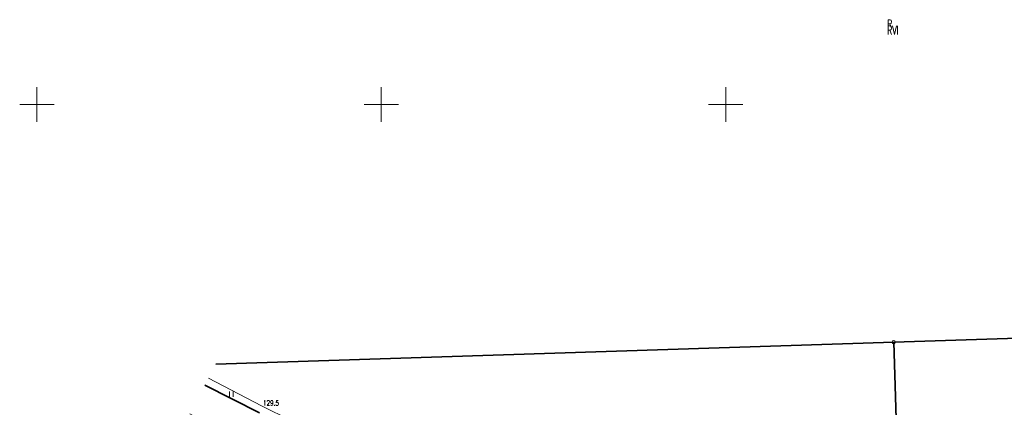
# Model space of a CAD drawing. Header units: metres. Extents: x 6496648 to 6497944, y 5962794 to 5963351.
# Tile 6 of 88: x 6496648 to 6496790, y 5963256 to 5963312. Entities that reach past the tile are written whole.
import ezdxf

# ---------------------------------------------------------------- set-up
doc = ezdxf.new("R2010")
doc.units = ezdxf.units.M
doc.header["$MEASUREMENT"] = 0
doc.layers.get('0').update_dxf_attribs({"color": 8, "linetype": 'CONTINUOUS', "lineweight": 13})
for name, color, linetype, lineweight in [('209_OPIS_KONTURU_KLASYFIKACYJNEGO', 8, 'CONTINUOUS', 13), ('210_OZNACZENIE_UzYTKU', 8, 'CONTINUOUS', 13), ('217_GRANICA_KONTURU_KLASYFIKCYJNEGO', 8, 'CONTINUOUS', 13), ('218_GRANICA_UzYTKU', 8, 'CONTINUOUS', 13), ('219_LINIA_GRANICY', 3, 'CONTINUOUS', 35), ('PUNKT_WYSOKOsCIOWY_NATURALNY_ATR2', 8, 'CONTINUOUS', 13), ('siatka', 8, 'CONTINUOUS', 13), ('TRAWNIK__POWIERZCHNIA_', 8, 'CONTINUOUS', 13), ('trawnik__powierzchnia____symbol', 8, 'CONTINUOUS', 13)]:
    doc.layers.add(name, color=color, linetype=linetype, lineweight=lineweight)
doc.styles.get("Standard").update_dxf_attribs({"font": 'simplex.shx'})

# ---------------------------------------------------------------- blocks, each defined once
blk = doc.blocks.new('GRT')
at = {"color": 0, "linetype": 'Continuous', "lineweight": 18}
blk.add_circle((0, 0), 0.5, dxfattribs=at)

msp = doc.modelspace()

# ---------------------------------------------------------------- linework, layer by layer
at = {"layer": '217_GRANICA_KONTURU_KLASYFIKCYJNEGO', "flags": 128}
for points in [[(6496774.4, 5963265.52), (6496819.37, 5963266.97)], [(6496676, 5963262.35), (6496774.4, 5963265.52)], [(6496674.38, 5963259.28), (6496682.32, 5963255.26)]]:
    msp.add_lwpolyline(points, dxfattribs=at)
at = {"layer": '218_GRANICA_UzYTKU', "flags": 128}
for points in [[(6496774.4, 5963265.52), (6496819.37, 5963266.97)], [(6496676, 5963262.35), (6496774.4, 5963265.52)], [(6496682.32, 5963255.26), (6496674.38, 5963259.28)]]:
    msp.add_lwpolyline(points, dxfattribs=at)
at = {"layer": '219_LINIA_GRANICY', "flags": 128}
for points in [[(6496774.4, 5963265.52), (6496819.37, 5963266.97)], [(6496676, 5963262.35), (6496774.4, 5963265.52)], [(6496774.4, 5963265.52), (6496775.26, 5963238.54)], [(6496674.38, 5963259.28), (6496682.32, 5963255.26)]]:
    msp.add_lwpolyline(points, dxfattribs=at)
at = {"layer": 'siatka', "flags": 128}
for points in [[(6496650, 5963297.5), (6496650, 5963302.5)], [(6496700, 5963297.5), (6496700, 5963302.5)], [(6496750, 5963297.5), (6496750, 5963302.5)], [(6496647.5, 5963300), (6496652.5, 5963300)], [(6496697.5, 5963300), (6496702.5, 5963300)], [(6496747.5, 5963300), (6496752.5, 5963300)]]:
    msp.add_lwpolyline(points, dxfattribs=at)
at = {"layer": 'TRAWNIK__POWIERZCHNIA_', "flags": 128}
msp.add_lwpolyline([(6496674.91, 5963260.28), (6496682.62, 5963256.29), (6496699.84, 5963247.77), (6496721.73, 5963237.61), (6496718.27, 5963232.59), (6496696.42, 5963242.4), (6496679.24, 5963251.14), (6496672.18, 5963255.1)], dxfattribs=at)
at = {"layer": 'trawnik__powierzchnia____symbol', "flags": 128}
for points in [[(6496677.97, 5963257.59), (6496677.97, 5963258.34)], [(6496678.47, 5963257.59), (6496678.47, 5963258.34)]]:
    msp.add_lwpolyline(points, dxfattribs=at)

# ---------------------------------------------------------------- block references
at = {"xscale": 0.5, "yscale": 0.5, "zscale": 0.5}
msp.add_blockref('GRT', (6496774.4, 5963265.52), dxfattribs=at)

# ---------------------------------------------------------------- texts
at = {"layer": '209_OPIS_KONTURU_KLASYFIKACYJNEGO', "width": 0.66}
msp.add_text('RVI', height=1.25, dxfattribs=at).set_placement((6496773.44, 5963310.15))
msp.add_text('RVI', height=1.25, dxfattribs=at).set_placement((6496773.44, 5963310.15))
at = {"layer": '210_OZNACZENIE_UzYTKU', "width": 0.66}
msp.add_text('R', height=1.25, dxfattribs=at).set_placement((6496773.44, 5963311.05))
msp.add_text('R', height=1.25, dxfattribs=at).set_placement((6496773.44, 5963311.05))
msp.add_text('R', height=1.25, dxfattribs=at).set_placement((6496773.44, 5963311.05))
at = {"layer": 'PUNKT_WYSOKOsCIOWY_NATURALNY_ATR2', "width": 0.66}
msp.add_text('129.5', height=0.75, rotation=359.2, dxfattribs=at).set_placement((6496682.81, 5963256.34))

doc.saveas('drawing.dxf')
